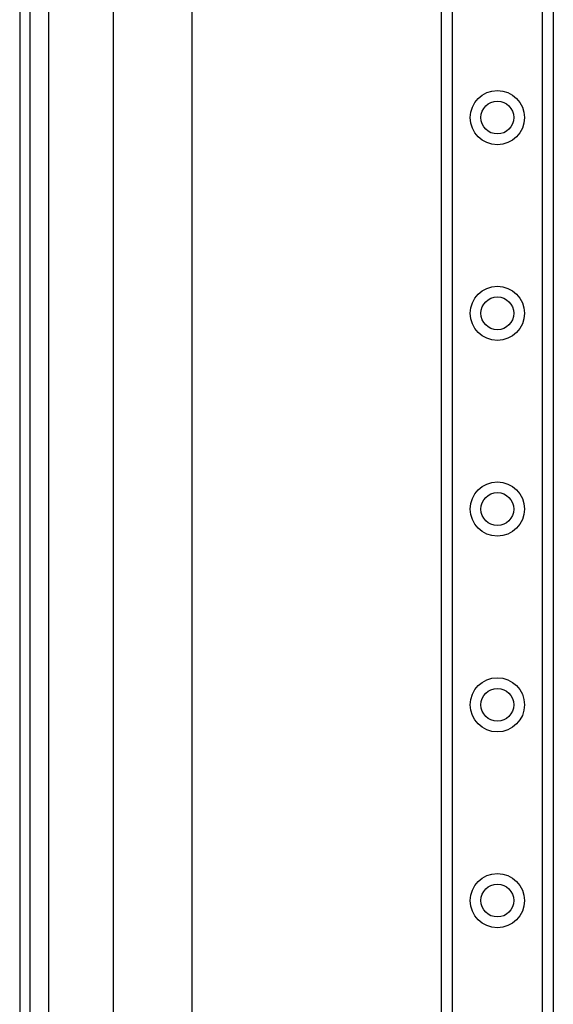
# Model space of a CAD drawing. Header units: inches. Extents: x 3.4 to 95.3, y 5.8 to 50.1.
# Tile 16 of 83: x 3.4 to 6, y 23.3 to 28.3. Entities that reach past the tile are written whole.
import ezdxf

# ---------------------------------------------------------------- set-up
doc = ezdxf.new("R2010")
doc.units = ezdxf.units.IN
doc.header["$MEASUREMENT"] = 0
doc.layers.add('Visible Edges(ANSI)', color=7, linetype='Continuous', lineweight=25)
doc.layers.add('Visible Tangent Edges(ANSI)', color=7, linetype='Continuous', lineweight=25)

msp = doc.modelspace()

# ---------------------------------------------------------------- linework, layer by layer
at = {"layer": 'Visible Edges(ANSI)'}
for p, q in [((3.3653, 38.0257), (3.3653, 18.5147)), ((3.4183, 18.5147), (3.4183, 38.0257)), ((6.0473, 36.9631), (6.0473, 19.5772)), ((5.4853, 20.092), (5.4853, 36.4483)), ((3.8373, 23.0025), (3.8373, 33.5378)), ((4.231, 33.5378), (4.231, 23.0025))]:
    msp.add_line(p, q, dxfattribs=at)
for centre in [(5.7663, 27.778), (5.7663, 26.7938), (5.7663, 25.8095), (5.7663, 24.8253), (5.7663, 23.841)]:
    msp.add_circle(centre, 0.0825, dxfattribs=at)
at = {"layer": 'Visible Tangent Edges(ANSI)'}
for p, q in [((3.5113, 18.5147), (3.5113, 38.0257)), ((5.5392, 36.9631), (5.5392, 19.5772)), ((5.9935, 19.5772), (5.9935, 36.9631))]:
    msp.add_line(p, q, dxfattribs=at)
for centre in [(5.7663, 27.778), (5.7663, 26.7938), (5.7663, 25.8095), (5.7663, 24.8253), (5.7663, 23.841)]:
    msp.add_circle(centre, 0.1363, dxfattribs=at)

doc.saveas('drawing.dxf')
